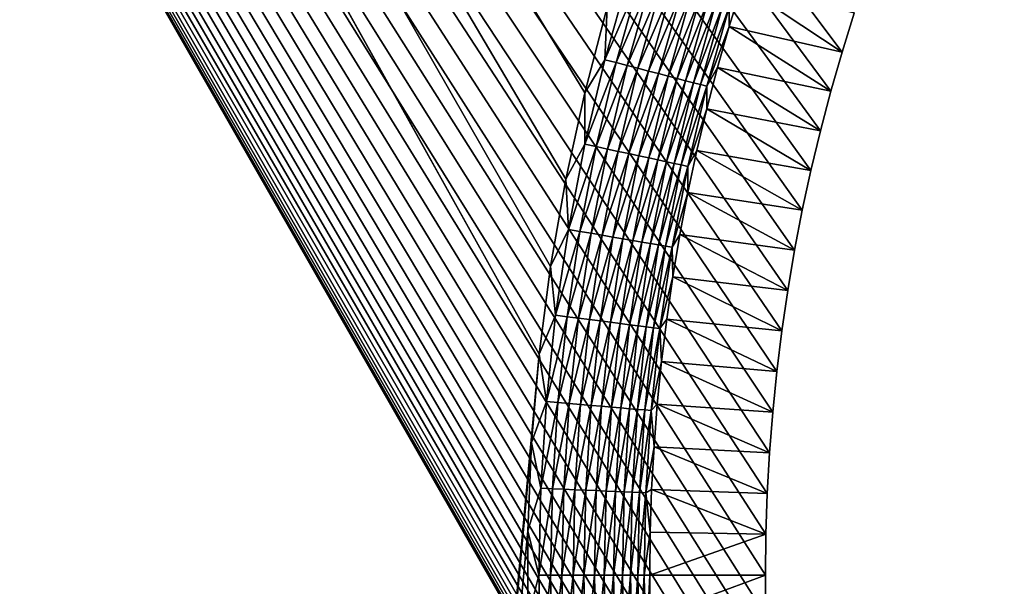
# Model space of a CAD drawing. Extents: x -260 to 260, y -882 to 882.
# Tile 182 of 234: x -204 to -175, y 690 to 706. Entities that reach past the tile are written whole.
import ezdxf

# ---------------------------------------------------------------- set-up
doc = ezdxf.new("R2010")
doc.units = 0
doc.header["$LTSCALE"] = 21.359881
for name, color, linetype in [('1', 7, 'CONTINUOUS'), ('2', 7, 'CONTINUOUS'), ('50', 7, 'CONTINUOUS'), ('61', 7, 'CONTINUOUS')]:
    doc.layers.add(name, color=color, linetype=linetype)

msp = doc.modelspace()

# ---------------------------------------------------------------- linework, layer by layer
at = {"layer": '1', "color": 7, "linetype": 'CONTINUOUS'}
for points in [[(-253.525, 812.5), (-253.525, 0), (-188.763, 696.46), (-253.525, 812.5)], [(253.525, 812.5), (-253.525, 0), (253.525, 0), (253.525, 812.5)], [(-253.525, 0), (253.525, 812.5), (116.582, 650.819), (-253.525, 0)], [(-186.774, 706.601), (-253.525, 812.5), (-187.434, 704.1), (-186.774, 706.601)], [(-187.434, 704.1), (-253.525, 812.5), (-187.987, 701.573), (-187.434, 704.1)], [(-187.987, 701.573), (-253.525, 812.5), (-188.43, 699.025), (-187.987, 701.573)], [(-188.43, 699.025), (-253.525, 812.5), (-188.763, 696.46), (-188.43, 699.025)], [(-188.763, 696.46), (-253.525, 0), (-188.985, 693.883), (-188.763, 696.46)], [(-188.985, 693.883), (-253.525, 0), (-189.096, 691.298), (-188.985, 693.883)], [(-189.096, 691.298), (-253.525, 0), (-189.096, 688.712), (-189.096, 691.298)]]:
    msp.add_3dface(points, dxfattribs=at)
at = {"layer": '2', "color": 7, "linetype": 'CONTINUOUS'}
for points in [[(-175.802, 664.82, -9), (-175.225, 663.776, -9), (-260.487, 812.5, -9), (-175.802, 664.82, -9)], [(-260.487, 812.5, -9), (-175.225, 663.776, -9), (-199.599, 612.494, -9), (-260.487, 812.5, -9)], [(-176.355, 665.876, -9), (-175.802, 664.82, -9), (-260.487, 812.5, -9), (-176.355, 665.876, -9)], [(-176.884, 666.945, -9), (-176.355, 665.876, -9), (-260.487, 812.5, -9), (-176.884, 666.945, -9)], [(-177.39, 668.025, -9), (-176.884, 666.945, -9), (-260.487, 812.5, -9), (-177.39, 668.025, -9)], [(-177.871, 669.117, -9), (-177.39, 668.025, -9), (-260.487, 812.5, -9), (-177.871, 669.117, -9)], [(-178.327, 670.218, -9), (-177.871, 669.117, -9), (-260.487, 812.5, -9), (-178.327, 670.218, -9)], [(-178.759, 671.33, -9), (-178.327, 670.218, -9), (-260.487, 812.5, -9), (-178.759, 671.33, -9)], [(-179.165, 672.451, -9), (-178.759, 671.33, -9), (-260.487, 812.5, -9), (-179.165, 672.451, -9)], [(-179.547, 673.581, -9), (-179.165, 672.451, -9), (-260.487, 812.5, -9), (-179.547, 673.581, -9)], [(-179.902, 674.72, -9), (-179.547, 673.581, -9), (-260.487, 812.5, -9), (-179.902, 674.72, -9)], [(-180.232, 675.866, -9), (-179.902, 674.72, -9), (-260.487, 812.5, -9), (-180.232, 675.866, -9)], [(-180.537, 677.019, -9), (-180.232, 675.866, -9), (-260.487, 812.5, -9), (-180.537, 677.019, -9)], [(-180.815, 678.178, -9), (-180.537, 677.019, -9), (-260.487, 812.5, -9), (-180.815, 678.178, -9)], [(-181.068, 679.344, -9), (-180.815, 678.178, -9), (-260.487, 812.5, -9), (-181.068, 679.344, -9)], [(-181.294, 680.515, -9), (-181.068, 679.344, -9), (-260.487, 812.5, -9), (-181.294, 680.515, -9)], [(-181.493, 681.691, -9), (-181.294, 680.515, -9), (-260.487, 812.5, -9), (-181.493, 681.691, -9)], [(-181.667, 682.871, -9), (-181.493, 681.691, -9), (-260.487, 812.5, -9), (-181.667, 682.871, -9)], [(-181.814, 684.054, -9), (-181.667, 682.871, -9), (-260.487, 812.5, -9), (-181.814, 684.054, -9)], [(-181.934, 685.241, -9), (-181.814, 684.054, -9), (-260.487, 812.5, -9), (-181.934, 685.241, -9)], [(-182.027, 686.43, -9), (-181.934, 685.241, -9), (-260.487, 812.5, -9), (-182.027, 686.43, -9)], [(-182.094, 687.621, -9), (-182.027, 686.43, -9), (-260.487, 812.5, -9), (-182.094, 687.621, -9)], [(-182.134, 688.812, -9), (-182.094, 687.621, -9), (-260.487, 812.5, -9), (-182.134, 688.812, -9)], [(-182.148, 690.005, -9), (-182.134, 688.812, -9), (-260.487, 812.5, -9), (-182.148, 690.005, -9)], [(-182.134, 691.198, -9), (-182.148, 690.005, -9), (-260.487, 812.5, -9), (-182.134, 691.198, -9)], [(-182.094, 692.389, -9), (-182.134, 691.198, -9), (-260.487, 812.5, -9), (-182.094, 692.389, -9)], [(-182.027, 693.58, -9), (-182.094, 692.389, -9), (-260.487, 812.5, -9), (-182.027, 693.58, -9)], [(-181.934, 694.769, -9), (-182.027, 693.58, -9), (-260.487, 812.5, -9), (-181.934, 694.769, -9)], [(-181.814, 695.956, -9), (-181.934, 694.769, -9), (-260.487, 812.5, -9), (-181.814, 695.956, -9)], [(-181.667, 697.139, -9), (-181.814, 695.956, -9), (-260.487, 812.5, -9), (-181.667, 697.139, -9)], [(-181.493, 698.319, -9), (-181.667, 697.139, -9), (-260.487, 812.5, -9), (-181.493, 698.319, -9)], [(-181.294, 699.495, -9), (-181.493, 698.319, -9), (-260.487, 812.5, -9), (-181.294, 699.495, -9)], [(-181.068, 700.666, -9), (-181.294, 699.495, -9), (-260.487, 812.5, -9), (-181.068, 700.666, -9)], [(-180.815, 701.832, -9), (-181.068, 700.666, -9), (-260.487, 812.5, -9), (-180.815, 701.832, -9)], [(-180.537, 702.991, -9), (-180.815, 701.832, -9), (-260.487, 812.5, -9), (-180.537, 702.991, -9)], [(-180.232, 704.144, -9), (-180.537, 702.991, -9), (-260.487, 812.5, -9), (-180.232, 704.144, -9)], [(-179.902, 705.29, -9), (-180.232, 704.144, -9), (-260.487, 812.5, -9), (-179.902, 705.29, -9)], [(-179.547, 706.429, -9), (-179.902, 705.29, -9), (-260.487, 812.5, -9), (-179.547, 706.429, -9)], [(-204.317, 611.731, -9), (-260.487, 812.5, -9), (-203.557, 611.983, -9), (-204.317, 611.731, -9)], [(-203.557, 611.983, -9), (-260.487, 812.5, -9), (-202.782, 612.187, -9), (-203.557, 611.983, -9)], [(-202.782, 612.187, -9), (-260.487, 812.5, -9), (-201.995, 612.34, -9), (-202.782, 612.187, -9)], [(-201.995, 612.34, -9), (-260.487, 812.5, -9), (-201.2, 612.442, -9), (-201.995, 612.34, -9)], [(-201.2, 612.442, -9), (-260.487, 812.5, -9), (-200.401, 612.494, -9), (-201.2, 612.442, -9)], [(-200.401, 612.494, -9), (-260.487, 812.5, -9), (-199.599, 612.494, -9), (-200.401, 612.494, -9)]]:
    msp.add_3dface(points, dxfattribs=at)
at = {"layer": '50', "color": 7, "linetype": 'CONTINUOUS'}
for points in [[(-183.209, 706.041, -2.215), (-179.902, 705.29, -9), (-182.841, 707.236, -2.215), (-183.209, 706.041, -2.215)], [(-179.902, 705.29, -9), (-179.547, 706.429, -9), (-182.841, 707.236, -2.215), (-179.902, 705.29, -9)], [(-183.55, 704.837, -2.215), (-180.232, 704.144, -9), (-183.209, 706.041, -2.215), (-183.55, 704.837, -2.215)], [(-180.232, 704.144, -9), (-179.902, 705.29, -9), (-183.209, 706.041, -2.215), (-180.232, 704.144, -9)], [(-183.865, 703.627, -2.215), (-180.537, 702.991, -9), (-183.55, 704.837, -2.215), (-183.865, 703.627, -2.215)], [(-180.537, 702.991, -9), (-180.232, 704.144, -9), (-183.55, 704.837, -2.215), (-180.537, 702.991, -9)], [(-184.153, 702.41, -2.215), (-180.815, 701.832, -9), (-183.865, 703.627, -2.215), (-184.153, 702.41, -2.215)], [(-180.815, 701.832, -9), (-180.537, 702.991, -9), (-183.865, 703.627, -2.215), (-180.815, 701.832, -9)], [(-184.414, 701.187, -2.215), (-181.068, 700.666, -9), (-184.153, 702.41, -2.215), (-184.414, 701.187, -2.215)], [(-181.068, 700.666, -9), (-180.815, 701.832, -9), (-184.153, 702.41, -2.215), (-181.068, 700.666, -9)], [(-184.647, 699.958, -2.215), (-181.294, 699.495, -9), (-184.414, 701.187, -2.215), (-184.647, 699.958, -2.215)], [(-181.294, 699.495, -9), (-181.068, 700.666, -9), (-184.414, 701.187, -2.215), (-181.294, 699.495, -9)], [(-184.854, 698.725, -2.215), (-181.493, 698.319, -9), (-184.647, 699.958, -2.215), (-184.854, 698.725, -2.215)], [(-181.493, 698.319, -9), (-181.294, 699.495, -9), (-184.647, 699.958, -2.215), (-181.493, 698.319, -9)], [(-185.033, 697.487, -2.215), (-181.667, 697.139, -9), (-184.854, 698.725, -2.215), (-185.033, 697.487, -2.215)], [(-181.667, 697.139, -9), (-181.493, 698.319, -9), (-184.854, 698.725, -2.215), (-181.667, 697.139, -9)], [(-185.185, 696.246, -2.215), (-181.814, 695.956, -9), (-185.033, 697.487, -2.215), (-185.185, 696.246, -2.215)], [(-181.814, 695.956, -9), (-181.667, 697.139, -9), (-185.033, 697.487, -2.215), (-181.814, 695.956, -9)], [(-185.309, 695.001, -2.215), (-181.934, 694.769, -9), (-185.185, 696.246, -2.215), (-185.309, 695.001, -2.215)], [(-181.934, 694.769, -9), (-181.814, 695.956, -9), (-185.185, 696.246, -2.215), (-181.934, 694.769, -9)], [(-185.406, 693.754, -2.215), (-182.027, 693.58, -9), (-185.309, 695.001, -2.215), (-185.406, 693.754, -2.215)], [(-182.027, 693.58, -9), (-181.934, 694.769, -9), (-185.309, 695.001, -2.215), (-182.027, 693.58, -9)], [(-185.475, 692.506, -2.215), (-182.094, 692.389, -9), (-185.406, 693.754, -2.215), (-185.475, 692.506, -2.215)], [(-182.094, 692.389, -9), (-182.027, 693.58, -9), (-185.406, 693.754, -2.215), (-182.094, 692.389, -9)], [(-185.517, 691.256, -2.215), (-182.134, 691.198, -9), (-185.475, 692.506, -2.215), (-185.517, 691.256, -2.215)], [(-182.134, 691.198, -9), (-182.094, 692.389, -9), (-185.475, 692.506, -2.215), (-182.134, 691.198, -9)], [(-185.531, 690.005, -2.215), (-182.134, 691.198, -9), (-185.517, 691.256, -2.215), (-185.531, 690.005, -2.215)], [(-182.148, 690.005, -9), (-182.134, 691.198, -9), (-185.531, 690.005, -2.215), (-182.148, 690.005, -9)], [(-185.517, 688.754, -2.215), (-182.148, 690.005, -9), (-185.531, 690.005, -2.215), (-185.517, 688.754, -2.215)], [(-182.134, 688.812, -9), (-182.148, 690.005, -9), (-185.517, 688.754, -2.215), (-182.134, 688.812, -9)]]:
    msp.add_3dface(points, dxfattribs=at)
at = {"layer": '61', "color": 7, "linetype": 'CONTINUOUS'}
for points in [[(-186.15, 707.507, -0.015), (-186.774, 706.601), (-186.841, 705.066, -0.015), (-186.15, 707.507, -0.015)], [(-186.15, 707.507, -0.015), (-186.841, 705.066, -0.015), (-185.826, 707.408, -0.058), (-186.15, 707.507, -0.015)], [(-185.826, 707.408, -0.058), (-186.841, 705.066, -0.015), (-186.514, 704.98, -0.058), (-185.826, 707.408, -0.058)], [(-185.826, 707.408, -0.058), (-186.514, 704.98, -0.058), (-185.507, 707.31, -0.13), (-185.826, 707.408, -0.058)], [(-185.507, 707.31, -0.13), (-186.514, 704.98, -0.058), (-186.191, 704.896, -0.13), (-185.507, 707.31, -0.13)], [(-185.507, 707.31, -0.13), (-186.191, 704.896, -0.13), (-185.195, 707.215, -0.231), (-185.507, 707.31, -0.13)], [(-185.195, 707.215, -0.231), (-186.191, 704.896, -0.13), (-185.875, 704.814, -0.231), (-185.195, 707.215, -0.231)], [(-185.195, 707.215, -0.231), (-185.875, 704.814, -0.231), (-184.893, 707.122, -0.358), (-185.195, 707.215, -0.231)], [(-184.893, 707.122, -0.358), (-185.875, 704.814, -0.231), (-185.569, 704.734, -0.358), (-184.893, 707.122, -0.358)], [(-184.893, 707.122, -0.358), (-185.569, 704.734, -0.358), (-184.602, 707.033, -0.513), (-184.893, 707.122, -0.358)], [(-183.209, 706.041, -2.215), (-182.841, 707.236, -2.215), (-183.208, 706.606, -1.92), (-183.209, 706.041, -2.215)], [(-184.602, 707.033, -0.513), (-185.569, 704.734, -0.358), (-185.274, 704.658, -0.513), (-184.602, 707.033, -0.513)], [(-184.602, 707.033, -0.513), (-185.274, 704.658, -0.513), (-184.324, 706.948, -0.693), (-184.602, 707.033, -0.513)], [(-184.324, 706.948, -0.693), (-185.274, 704.658, -0.513), (-184.994, 704.585, -0.693), (-184.324, 706.948, -0.693)], [(-184.324, 706.948, -0.693), (-184.994, 704.585, -0.693), (-184.063, 706.868, -0.896), (-184.324, 706.948, -0.693)], [(-184.063, 706.868, -0.896), (-184.994, 704.585, -0.693), (-184.729, 704.516, -0.896), (-184.063, 706.868, -0.896)], [(-184.063, 706.868, -0.896), (-184.729, 704.516, -0.896), (-183.819, 706.793, -1.123), (-184.063, 706.868, -0.896)], [(-183.819, 706.793, -1.123), (-184.729, 704.516, -0.896), (-184.482, 704.451, -1.123), (-183.819, 706.793, -1.123)], [(-183.819, 706.793, -1.123), (-184.482, 704.451, -1.123), (-183.594, 706.724, -1.37), (-183.819, 706.793, -1.123)], [(-186.774, 706.601), (-187.434, 704.1), (-186.841, 705.066, -0.015), (-186.774, 706.601)], [(-183.594, 706.724, -1.37), (-184.482, 704.451, -1.123), (-184.254, 704.392, -1.37), (-183.594, 706.724, -1.37)], [(-183.594, 706.724, -1.37), (-184.254, 704.392, -1.37), (-183.39, 706.662, -1.636), (-183.594, 706.724, -1.37)], [(-183.39, 706.662, -1.636), (-184.254, 704.392, -1.37), (-184.048, 704.338, -1.636), (-183.39, 706.662, -1.636)], [(-183.39, 706.662, -1.636), (-184.048, 704.338, -1.636), (-183.208, 706.606, -1.92), (-183.39, 706.662, -1.636)], [(-183.208, 706.606, -1.92), (-184.048, 704.338, -1.636), (-183.864, 704.291, -1.92), (-183.208, 706.606, -1.92)], [(-183.209, 706.041, -2.215), (-183.208, 706.606, -1.92), (-183.864, 704.291, -1.92), (-183.209, 706.041, -2.215)], [(-183.55, 704.837, -2.215), (-183.209, 706.041, -2.215), (-183.864, 704.291, -1.92), (-183.55, 704.837, -2.215)], [(-186.841, 705.066, -0.015), (-187.434, 704.1), (-187.428, 702.597, -0.015), (-186.841, 705.066, -0.015)], [(-186.841, 705.066, -0.015), (-187.428, 702.597, -0.015), (-186.514, 704.98, -0.058), (-186.841, 705.066, -0.015)], [(-186.514, 704.98, -0.058), (-187.428, 702.597, -0.015), (-187.097, 702.526, -0.058), (-186.514, 704.98, -0.058)], [(-186.514, 704.98, -0.058), (-187.097, 702.526, -0.058), (-186.191, 704.896, -0.13), (-186.514, 704.98, -0.058)], [(-186.191, 704.896, -0.13), (-187.097, 702.526, -0.058), (-186.771, 702.456, -0.13), (-186.191, 704.896, -0.13)], [(-186.191, 704.896, -0.13), (-186.771, 702.456, -0.13), (-185.875, 704.814, -0.231), (-186.191, 704.896, -0.13)], [(-185.875, 704.814, -0.231), (-186.771, 702.456, -0.13), (-186.452, 702.387, -0.231), (-185.875, 704.814, -0.231)], [(-185.875, 704.814, -0.231), (-186.452, 702.387, -0.231), (-185.569, 704.734, -0.358), (-185.875, 704.814, -0.231)], [(-183.865, 703.627, -2.215), (-183.55, 704.837, -2.215), (-183.864, 704.291, -1.92), (-183.865, 703.627, -2.215)], [(-185.569, 704.734, -0.358), (-186.452, 702.387, -0.231), (-186.143, 702.32, -0.358), (-185.569, 704.734, -0.358)], [(-185.569, 704.734, -0.358), (-186.143, 702.32, -0.358), (-185.274, 704.658, -0.513), (-185.569, 704.734, -0.358)], [(-185.274, 704.658, -0.513), (-186.143, 702.32, -0.358), (-185.846, 702.256, -0.513), (-185.274, 704.658, -0.513)], [(-185.274, 704.658, -0.513), (-185.846, 702.256, -0.513), (-184.994, 704.585, -0.693), (-185.274, 704.658, -0.513)], [(-184.994, 704.585, -0.693), (-185.846, 702.256, -0.513), (-185.562, 702.195, -0.693), (-184.994, 704.585, -0.693)], [(-184.994, 704.585, -0.693), (-185.562, 702.195, -0.693), (-184.729, 704.516, -0.896), (-184.994, 704.585, -0.693)], [(-184.729, 704.516, -0.896), (-185.562, 702.195, -0.693), (-185.294, 702.137, -0.896), (-184.729, 704.516, -0.896)], [(-184.729, 704.516, -0.896), (-185.294, 702.137, -0.896), (-184.482, 704.451, -1.123), (-184.729, 704.516, -0.896)], [(-184.482, 704.451, -1.123), (-185.294, 702.137, -0.896), (-185.045, 702.084, -1.123), (-184.482, 704.451, -1.123)], [(-184.482, 704.451, -1.123), (-185.045, 702.084, -1.123), (-184.254, 704.392, -1.37), (-184.482, 704.451, -1.123)], [(-184.254, 704.392, -1.37), (-185.045, 702.084, -1.123), (-184.815, 702.034, -1.37), (-184.254, 704.392, -1.37)], [(-184.254, 704.392, -1.37), (-184.815, 702.034, -1.37), (-184.048, 704.338, -1.636), (-184.254, 704.392, -1.37)], [(-184.048, 704.338, -1.636), (-184.815, 702.034, -1.37), (-184.607, 701.989, -1.636), (-184.048, 704.338, -1.636)], [(-184.048, 704.338, -1.636), (-184.607, 701.989, -1.636), (-183.864, 704.291, -1.92), (-184.048, 704.338, -1.636)], [(-183.864, 704.291, -1.92), (-184.607, 701.989, -1.636), (-184.421, 701.949, -1.92), (-183.864, 704.291, -1.92)], [(-183.865, 703.627, -2.215), (-183.864, 704.291, -1.92), (-184.421, 701.949, -1.92), (-183.865, 703.627, -2.215)], [(-187.434, 704.1), (-187.987, 701.573), (-187.428, 702.597, -0.015), (-187.434, 704.1)], [(-184.153, 702.41, -2.215), (-183.865, 703.627, -2.215), (-184.421, 701.949, -1.92), (-184.153, 702.41, -2.215)], [(-187.428, 702.597, -0.015), (-187.987, 701.573), (-187.91, 700.106, -0.015), (-187.428, 702.597, -0.015)], [(-187.428, 702.597, -0.015), (-187.91, 700.106, -0.015), (-187.097, 702.526, -0.058), (-187.428, 702.597, -0.015)], [(-187.097, 702.526, -0.058), (-187.91, 700.106, -0.015), (-187.576, 700.049, -0.058), (-187.097, 702.526, -0.058)], [(-187.097, 702.526, -0.058), (-187.576, 700.049, -0.058), (-186.771, 702.456, -0.13), (-187.097, 702.526, -0.058)], [(-186.771, 702.456, -0.13), (-187.576, 700.049, -0.058), (-187.248, 699.993, -0.13), (-186.771, 702.456, -0.13)], [(-186.771, 702.456, -0.13), (-187.248, 699.993, -0.13), (-186.452, 702.387, -0.231), (-186.771, 702.456, -0.13)], [(-186.452, 702.387, -0.231), (-187.248, 699.993, -0.13), (-186.926, 699.937, -0.231), (-186.452, 702.387, -0.231)], [(-186.452, 702.387, -0.231), (-186.926, 699.937, -0.231), (-186.143, 702.32, -0.358), (-186.452, 702.387, -0.231)], [(-186.143, 702.32, -0.358), (-186.926, 699.937, -0.231), (-186.614, 699.884, -0.358), (-186.143, 702.32, -0.358)], [(-186.143, 702.32, -0.358), (-186.614, 699.884, -0.358), (-185.846, 702.256, -0.513), (-186.143, 702.32, -0.358)], [(-185.846, 702.256, -0.513), (-186.614, 699.884, -0.358), (-186.314, 699.833, -0.513), (-185.846, 702.256, -0.513)], [(-185.846, 702.256, -0.513), (-186.314, 699.833, -0.513), (-185.562, 702.195, -0.693), (-185.846, 702.256, -0.513)], [(-185.562, 702.195, -0.693), (-186.314, 699.833, -0.513), (-186.028, 699.784, -0.693), (-185.562, 702.195, -0.693)], [(-185.562, 702.195, -0.693), (-186.028, 699.784, -0.693), (-185.294, 702.137, -0.896), (-185.562, 702.195, -0.693)], [(-184.414, 701.187, -2.215), (-184.153, 702.41, -2.215), (-184.421, 701.949, -1.92), (-184.414, 701.187, -2.215)], [(-185.294, 702.137, -0.896), (-186.028, 699.784, -0.693), (-185.759, 699.737, -0.896), (-185.294, 702.137, -0.896)], [(-185.294, 702.137, -0.896), (-185.759, 699.737, -0.896), (-185.045, 702.084, -1.123), (-185.294, 702.137, -0.896)], [(-185.045, 702.084, -1.123), (-185.759, 699.737, -0.896), (-185.507, 699.694, -1.123), (-185.045, 702.084, -1.123)], [(-185.045, 702.084, -1.123), (-185.507, 699.694, -1.123), (-184.815, 702.034, -1.37), (-185.045, 702.084, -1.123)], [(-184.815, 702.034, -1.37), (-185.507, 699.694, -1.123), (-185.275, 699.654, -1.37), (-184.815, 702.034, -1.37)], [(-184.815, 702.034, -1.37), (-185.275, 699.654, -1.37), (-184.607, 701.989, -1.636), (-184.815, 702.034, -1.37)], [(-184.607, 701.989, -1.636), (-185.275, 699.654, -1.37), (-185.065, 699.618, -1.636), (-184.607, 701.989, -1.636)], [(-184.607, 701.989, -1.636), (-185.065, 699.618, -1.636), (-184.421, 701.949, -1.92), (-184.607, 701.989, -1.636)], [(-184.421, 701.949, -1.92), (-185.065, 699.618, -1.636), (-184.878, 699.586, -1.92), (-184.421, 701.949, -1.92)], [(-184.414, 701.187, -2.215), (-184.421, 701.949, -1.92), (-184.878, 699.586, -1.92), (-184.414, 701.187, -2.215)], [(-187.987, 701.573), (-188.43, 699.025), (-187.91, 700.106, -0.015), (-187.987, 701.573)], [(-184.647, 699.958, -2.215), (-184.414, 701.187, -2.215), (-184.878, 699.586, -1.92), (-184.647, 699.958, -2.215)], [(-187.91, 700.106, -0.015), (-188.43, 699.025), (-188.286, 697.597, -0.015), (-187.91, 700.106, -0.015)], [(-187.91, 700.106, -0.015), (-188.286, 697.597, -0.015), (-187.576, 700.049, -0.058), (-187.91, 700.106, -0.015)], [(-187.576, 700.049, -0.058), (-188.286, 697.597, -0.015), (-187.95, 697.554, -0.058), (-187.576, 700.049, -0.058)], [(-187.576, 700.049, -0.058), (-187.95, 697.554, -0.058), (-187.248, 699.993, -0.13), (-187.576, 700.049, -0.058)], [(-187.248, 699.993, -0.13), (-187.95, 697.554, -0.058), (-187.619, 697.511, -0.13), (-187.248, 699.993, -0.13)], [(-187.248, 699.993, -0.13), (-187.619, 697.511, -0.13), (-186.926, 699.937, -0.231), (-187.248, 699.993, -0.13)], [(-186.926, 699.937, -0.231), (-187.619, 697.511, -0.13), (-187.296, 697.47, -0.231), (-186.926, 699.937, -0.231)], [(-186.926, 699.937, -0.231), (-187.296, 697.47, -0.231), (-186.614, 699.884, -0.358), (-186.926, 699.937, -0.231)], [(-186.614, 699.884, -0.358), (-187.296, 697.47, -0.231), (-186.982, 697.43, -0.358), (-186.614, 699.884, -0.358)], [(-186.614, 699.884, -0.358), (-186.982, 697.43, -0.358), (-186.314, 699.833, -0.513), (-186.614, 699.884, -0.358)], [(-184.854, 698.725, -2.215), (-184.647, 699.958, -2.215), (-184.878, 699.586, -1.92), (-184.854, 698.725, -2.215)], [(-186.314, 699.833, -0.513), (-186.982, 697.43, -0.358), (-186.68, 697.391, -0.513), (-186.314, 699.833, -0.513)], [(-186.314, 699.833, -0.513), (-186.68, 697.391, -0.513), (-186.028, 699.784, -0.693), (-186.314, 699.833, -0.513)], [(-186.028, 699.784, -0.693), (-186.68, 697.391, -0.513), (-186.392, 697.354, -0.693), (-186.028, 699.784, -0.693)], [(-186.028, 699.784, -0.693), (-186.392, 697.354, -0.693), (-185.759, 699.737, -0.896), (-186.028, 699.784, -0.693)], [(-185.759, 699.737, -0.896), (-186.392, 697.354, -0.693), (-186.121, 697.32, -0.896), (-185.759, 699.737, -0.896)], [(-185.759, 699.737, -0.896), (-186.121, 697.32, -0.896), (-185.507, 699.694, -1.123), (-185.759, 699.737, -0.896)], [(-185.507, 699.694, -1.123), (-186.121, 697.32, -0.896), (-185.867, 697.287, -1.123), (-185.507, 699.694, -1.123)], [(-185.507, 699.694, -1.123), (-185.867, 697.287, -1.123), (-185.275, 699.654, -1.37), (-185.507, 699.694, -1.123)], [(-185.275, 699.654, -1.37), (-185.867, 697.287, -1.123), (-185.634, 697.257, -1.37), (-185.275, 699.654, -1.37)], [(-185.275, 699.654, -1.37), (-185.634, 697.257, -1.37), (-185.065, 699.618, -1.636), (-185.275, 699.654, -1.37)], [(-185.065, 699.618, -1.636), (-185.634, 697.257, -1.37), (-185.423, 697.23, -1.636), (-185.065, 699.618, -1.636)], [(-185.065, 699.618, -1.636), (-185.423, 697.23, -1.636), (-184.878, 699.586, -1.92), (-185.065, 699.618, -1.636)], [(-184.878, 699.586, -1.92), (-185.423, 697.23, -1.636), (-185.234, 697.206, -1.92), (-184.878, 699.586, -1.92)], [(-184.854, 698.725, -2.215), (-184.878, 699.586, -1.92), (-185.234, 697.206, -1.92), (-184.854, 698.725, -2.215)], [(-188.43, 699.025), (-188.763, 696.46), (-188.286, 697.597, -0.015), (-188.43, 699.025)], [(-185.033, 697.487, -2.215), (-184.854, 698.725, -2.215), (-185.234, 697.206, -1.92), (-185.033, 697.487, -2.215)], [(-188.286, 697.597, -0.015), (-188.763, 696.46), (-188.554, 695.074, -0.015), (-188.286, 697.597, -0.015)], [(-188.286, 697.597, -0.015), (-188.554, 695.074, -0.015), (-187.95, 697.554, -0.058), (-188.286, 697.597, -0.015)], [(-187.95, 697.554, -0.058), (-188.554, 695.074, -0.015), (-188.217, 695.045, -0.058), (-187.95, 697.554, -0.058)], [(-187.95, 697.554, -0.058), (-188.217, 695.045, -0.058), (-187.619, 697.511, -0.13), (-187.95, 697.554, -0.058)], [(-187.619, 697.511, -0.13), (-188.217, 695.045, -0.058), (-187.885, 695.017, -0.13), (-187.619, 697.511, -0.13)], [(-187.619, 697.511, -0.13), (-187.885, 695.017, -0.13), (-187.296, 697.47, -0.231), (-187.619, 697.511, -0.13)], [(-187.296, 697.47, -0.231), (-187.885, 695.017, -0.13), (-187.56, 694.989, -0.231), (-187.296, 697.47, -0.231)], [(-187.296, 697.47, -0.231), (-187.56, 694.989, -0.231), (-186.982, 697.43, -0.358), (-187.296, 697.47, -0.231)], [(-186.982, 697.43, -0.358), (-187.56, 694.989, -0.231), (-187.245, 694.962, -0.358), (-186.982, 697.43, -0.358)], [(-186.982, 697.43, -0.358), (-187.245, 694.962, -0.358), (-186.68, 697.391, -0.513), (-186.982, 697.43, -0.358)], [(-186.68, 697.391, -0.513), (-187.245, 694.962, -0.358), (-186.941, 694.937, -0.513), (-186.68, 697.391, -0.513)], [(-186.68, 697.391, -0.513), (-186.941, 694.937, -0.513), (-186.392, 697.354, -0.693), (-186.68, 697.391, -0.513)], [(-186.392, 697.354, -0.693), (-186.941, 694.937, -0.513), (-186.652, 694.912, -0.693), (-186.392, 697.354, -0.693)], [(-186.392, 697.354, -0.693), (-186.652, 694.912, -0.693), (-186.121, 697.32, -0.896), (-186.392, 697.354, -0.693)], [(-186.121, 697.32, -0.896), (-186.652, 694.912, -0.693), (-186.38, 694.889, -0.896), (-186.121, 697.32, -0.896)], [(-186.121, 697.32, -0.896), (-186.38, 694.889, -0.896), (-185.867, 697.287, -1.123), (-186.121, 697.32, -0.896)], [(-185.867, 697.287, -1.123), (-186.38, 694.889, -0.896), (-186.125, 694.867, -1.123), (-185.867, 697.287, -1.123)], [(-185.867, 697.287, -1.123), (-186.125, 694.867, -1.123), (-185.634, 697.257, -1.37), (-185.867, 697.287, -1.123)], [(-185.634, 697.257, -1.37), (-186.125, 694.867, -1.123), (-185.891, 694.847, -1.37), (-185.634, 697.257, -1.37)], [(-185.634, 697.257, -1.37), (-185.891, 694.847, -1.37), (-185.423, 697.23, -1.636), (-185.634, 697.257, -1.37)], [(-185.185, 696.246, -2.215), (-185.033, 697.487, -2.215), (-185.234, 697.206, -1.92), (-185.185, 696.246, -2.215)], [(-185.423, 697.23, -1.636), (-185.891, 694.847, -1.37), (-185.678, 694.829, -1.636), (-185.423, 697.23, -1.636)], [(-185.423, 697.23, -1.636), (-185.678, 694.829, -1.636), (-185.234, 697.206, -1.92), (-185.423, 697.23, -1.636)], [(-185.234, 697.206, -1.92), (-185.678, 694.829, -1.636), (-185.489, 694.813, -1.92), (-185.234, 697.206, -1.92)], [(-185.185, 696.246, -2.215), (-185.234, 697.206, -1.92), (-185.489, 694.813, -1.92), (-185.185, 696.246, -2.215)], [(-188.763, 696.46), (-188.985, 693.883), (-188.554, 695.074, -0.015), (-188.763, 696.46)], [(-185.309, 695.001, -2.215), (-185.185, 696.246, -2.215), (-185.489, 694.813, -1.92), (-185.309, 695.001, -2.215)], [(-188.554, 695.074, -0.015), (-188.985, 693.883), (-188.716, 692.542, -0.015), (-188.554, 695.074, -0.015)], [(-188.554, 695.074, -0.015), (-188.716, 692.542, -0.015), (-188.217, 695.045, -0.058), (-188.554, 695.074, -0.015)], [(-188.217, 695.045, -0.058), (-188.716, 692.542, -0.015), (-188.378, 692.527, -0.058), (-188.217, 695.045, -0.058)], [(-188.217, 695.045, -0.058), (-188.378, 692.527, -0.058), (-187.885, 695.017, -0.13), (-188.217, 695.045, -0.058)], [(-187.885, 695.017, -0.13), (-188.378, 692.527, -0.058), (-188.044, 692.513, -0.13), (-187.885, 695.017, -0.13)], [(-187.885, 695.017, -0.13), (-188.044, 692.513, -0.13), (-187.56, 694.989, -0.231), (-187.885, 695.017, -0.13)], [(-187.56, 694.989, -0.231), (-188.044, 692.513, -0.13), (-187.719, 692.499, -0.231), (-187.56, 694.989, -0.231)], [(-187.56, 694.989, -0.231), (-187.719, 692.499, -0.231), (-187.245, 694.962, -0.358), (-187.56, 694.989, -0.231)], [(-187.245, 694.962, -0.358), (-187.719, 692.499, -0.231), (-187.402, 692.486, -0.358), (-187.245, 694.962, -0.358)], [(-187.245, 694.962, -0.358), (-187.402, 692.486, -0.358), (-186.941, 694.937, -0.513), (-187.245, 694.962, -0.358)], [(-185.406, 693.754, -2.215), (-185.309, 695.001, -2.215), (-185.489, 694.813, -1.92), (-185.406, 693.754, -2.215)], [(-186.941, 694.937, -0.513), (-187.402, 692.486, -0.358), (-187.098, 692.473, -0.513), (-186.941, 694.937, -0.513)], [(-186.941, 694.937, -0.513), (-187.098, 692.473, -0.513), (-186.652, 694.912, -0.693), (-186.941, 694.937, -0.513)], [(-186.652, 694.912, -0.693), (-187.098, 692.473, -0.513), (-186.809, 692.461, -0.693), (-186.652, 694.912, -0.693)], [(-186.652, 694.912, -0.693), (-186.809, 692.461, -0.693), (-186.38, 694.889, -0.896), (-186.652, 694.912, -0.693)], [(-186.38, 694.889, -0.896), (-186.809, 692.461, -0.693), (-186.535, 692.449, -0.896), (-186.38, 694.889, -0.896)], [(-186.38, 694.889, -0.896), (-186.535, 692.449, -0.896), (-186.125, 694.867, -1.123), (-186.38, 694.889, -0.896)], [(-186.125, 694.867, -1.123), (-186.535, 692.449, -0.896), (-186.28, 692.438, -1.123), (-186.125, 694.867, -1.123)], [(-186.125, 694.867, -1.123), (-186.28, 692.438, -1.123), (-185.891, 694.847, -1.37), (-186.125, 694.867, -1.123)], [(-185.891, 694.847, -1.37), (-186.28, 692.438, -1.123), (-186.045, 692.428, -1.37), (-185.891, 694.847, -1.37)], [(-185.891, 694.847, -1.37), (-186.045, 692.428, -1.37), (-185.678, 694.829, -1.636), (-185.891, 694.847, -1.37)], [(-185.678, 694.829, -1.636), (-186.045, 692.428, -1.37), (-185.832, 692.419, -1.636), (-185.678, 694.829, -1.636)], [(-185.678, 694.829, -1.636), (-185.832, 692.419, -1.636), (-185.489, 694.813, -1.92), (-185.678, 694.829, -1.636)], [(-185.489, 694.813, -1.92), (-185.832, 692.419, -1.636), (-185.642, 692.411, -1.92), (-185.489, 694.813, -1.92)], [(-185.406, 693.754, -2.215), (-185.489, 694.813, -1.92), (-185.642, 692.411, -1.92), (-185.406, 693.754, -2.215)], [(-188.985, 693.883), (-189.096, 691.298), (-188.716, 692.542, -0.015), (-188.985, 693.883)], [(-185.475, 692.506, -2.215), (-185.406, 693.754, -2.215), (-185.642, 692.411, -1.92), (-185.475, 692.506, -2.215)], [(-188.716, 692.542, -0.015), (-189.096, 691.298), (-188.77, 690.005, -0.015), (-188.716, 692.542, -0.015)], [(-188.716, 692.542, -0.015), (-188.77, 690.005, -0.015), (-188.378, 692.527, -0.058), (-188.716, 692.542, -0.015)], [(-188.378, 692.527, -0.058), (-188.77, 690.005, -0.015), (-188.431, 690.005, -0.058), (-188.378, 692.527, -0.058)], [(-188.378, 692.527, -0.058), (-188.431, 690.005, -0.058), (-188.044, 692.513, -0.13), (-188.378, 692.527, -0.058)], [(-188.044, 692.513, -0.13), (-188.431, 690.005, -0.058), (-188.098, 690.005, -0.13), (-188.044, 692.513, -0.13)], [(-188.044, 692.513, -0.13), (-188.098, 690.005, -0.13), (-187.719, 692.499, -0.231), (-188.044, 692.513, -0.13)], [(-187.719, 692.499, -0.231), (-188.098, 690.005, -0.13), (-187.772, 690.005, -0.231), (-187.719, 692.499, -0.231)], [(-187.719, 692.499, -0.231), (-187.772, 690.005, -0.231), (-187.402, 692.486, -0.358), (-187.719, 692.499, -0.231)], [(-187.402, 692.486, -0.358), (-187.772, 690.005, -0.231), (-187.455, 690.005, -0.358), (-187.402, 692.486, -0.358)], [(-187.402, 692.486, -0.358), (-187.455, 690.005, -0.358), (-187.098, 692.473, -0.513), (-187.402, 692.486, -0.358)], [(-187.098, 692.473, -0.513), (-187.455, 690.005, -0.358), (-187.151, 690.005, -0.513), (-187.098, 692.473, -0.513)], [(-187.098, 692.473, -0.513), (-187.151, 690.005, -0.513), (-186.809, 692.461, -0.693), (-187.098, 692.473, -0.513)], [(-186.809, 692.461, -0.693), (-187.151, 690.005, -0.513), (-186.861, 690.005, -0.693), (-186.809, 692.461, -0.693)], [(-186.809, 692.461, -0.693), (-186.861, 690.005, -0.693), (-186.535, 692.449, -0.896), (-186.809, 692.461, -0.693)], [(-186.535, 692.449, -0.896), (-186.861, 690.005, -0.693), (-186.587, 690.005, -0.896), (-186.535, 692.449, -0.896)], [(-186.535, 692.449, -0.896), (-186.587, 690.005, -0.896), (-186.28, 692.438, -1.123), (-186.535, 692.449, -0.896)], [(-186.28, 692.438, -1.123), (-186.587, 690.005, -0.896), (-186.332, 690.005, -1.123), (-186.28, 692.438, -1.123)], [(-186.28, 692.438, -1.123), (-186.332, 690.005, -1.123), (-186.045, 692.428, -1.37), (-186.28, 692.438, -1.123)], [(-186.045, 692.428, -1.37), (-186.332, 690.005, -1.123), (-186.096, 690.005, -1.37), (-186.045, 692.428, -1.37)], [(-186.045, 692.428, -1.37), (-186.096, 690.005, -1.37), (-185.832, 692.419, -1.636), (-186.045, 692.428, -1.37)], [(-185.832, 692.419, -1.636), (-186.096, 690.005, -1.37), (-185.883, 690.005, -1.636), (-185.832, 692.419, -1.636)], [(-185.832, 692.419, -1.636), (-185.883, 690.005, -1.636), (-185.642, 692.411, -1.92), (-185.832, 692.419, -1.636)], [(-185.642, 692.411, -1.92), (-185.883, 690.005, -1.636), (-185.694, 690.005, -1.92), (-185.642, 692.411, -1.92)], [(-185.517, 691.256, -2.215), (-185.642, 692.411, -1.92), (-185.694, 690.005, -1.92), (-185.517, 691.256, -2.215)], [(-185.517, 691.256, -2.215), (-185.475, 692.506, -2.215), (-185.642, 692.411, -1.92), (-185.517, 691.256, -2.215)], [(-189.096, 691.298), (-189.096, 688.712), (-188.77, 690.005, -0.015), (-189.096, 691.298)], [(-185.531, 690.005, -2.215), (-185.517, 691.256, -2.215), (-185.694, 690.005, -1.92), (-185.531, 690.005, -2.215)], [(-188.77, 690.005, -0.015), (-189.096, 688.712), (-188.716, 687.468, -0.015), (-188.77, 690.005, -0.015)], [(-188.77, 690.005, -0.015), (-188.716, 687.468, -0.015), (-188.431, 690.005, -0.058), (-188.77, 690.005, -0.015)], [(-188.431, 690.005, -0.058), (-188.716, 687.468, -0.015), (-188.378, 687.483, -0.058), (-188.431, 690.005, -0.058)], [(-188.431, 690.005, -0.058), (-188.378, 687.483, -0.058), (-188.098, 690.005, -0.13), (-188.431, 690.005, -0.058)], [(-188.098, 690.005, -0.13), (-188.378, 687.483, -0.058), (-188.044, 687.497, -0.13), (-188.098, 690.005, -0.13)], [(-188.098, 690.005, -0.13), (-188.044, 687.497, -0.13), (-187.772, 690.005, -0.231), (-188.098, 690.005, -0.13)], [(-187.772, 690.005, -0.231), (-188.044, 687.497, -0.13), (-187.719, 687.511, -0.231), (-187.772, 690.005, -0.231)], [(-187.772, 690.005, -0.231), (-187.719, 687.511, -0.231), (-187.455, 690.005, -0.358), (-187.772, 690.005, -0.231)], [(-187.455, 690.005, -0.358), (-187.719, 687.511, -0.231), (-187.402, 687.524, -0.358), (-187.455, 690.005, -0.358)], [(-187.455, 690.005, -0.358), (-187.402, 687.524, -0.358), (-187.151, 690.005, -0.513), (-187.455, 690.005, -0.358)], [(-187.151, 690.005, -0.513), (-187.402, 687.524, -0.358), (-187.098, 687.537, -0.513), (-187.151, 690.005, -0.513)], [(-187.151, 690.005, -0.513), (-187.098, 687.537, -0.513), (-186.861, 690.005, -0.693), (-187.151, 690.005, -0.513)], [(-186.861, 690.005, -0.693), (-187.098, 687.537, -0.513), (-186.809, 687.549, -0.693), (-186.861, 690.005, -0.693)], [(-186.861, 690.005, -0.693), (-186.809, 687.549, -0.693), (-186.587, 690.005, -0.896), (-186.861, 690.005, -0.693)], [(-186.587, 690.005, -0.896), (-186.809, 687.549, -0.693), (-186.535, 687.561, -0.896), (-186.587, 690.005, -0.896)], [(-186.587, 690.005, -0.896), (-186.535, 687.561, -0.896), (-186.332, 690.005, -1.123), (-186.587, 690.005, -0.896)], [(-186.332, 690.005, -1.123), (-186.535, 687.561, -0.896), (-186.28, 687.572, -1.123), (-186.332, 690.005, -1.123)], [(-186.332, 690.005, -1.123), (-186.28, 687.572, -1.123), (-186.096, 690.005, -1.37), (-186.332, 690.005, -1.123)], [(-186.096, 690.005, -1.37), (-186.28, 687.572, -1.123), (-186.045, 687.582, -1.37), (-186.096, 690.005, -1.37)], [(-186.096, 690.005, -1.37), (-186.045, 687.582, -1.37), (-185.883, 690.005, -1.636), (-186.096, 690.005, -1.37)], [(-185.883, 690.005, -1.636), (-186.045, 687.582, -1.37), (-185.832, 687.591, -1.636), (-185.883, 690.005, -1.636)], [(-185.883, 690.005, -1.636), (-185.832, 687.591, -1.636), (-185.694, 690.005, -1.92), (-185.883, 690.005, -1.636)], [(-185.694, 690.005, -1.92), (-185.832, 687.591, -1.636), (-185.642, 687.599, -1.92), (-185.694, 690.005, -1.92)], [(-185.531, 690.005, -2.215), (-185.694, 690.005, -1.92), (-185.642, 687.599, -1.92), (-185.531, 690.005, -2.215)], [(-185.517, 688.754, -2.215), (-185.531, 690.005, -2.215), (-185.642, 687.599, -1.92), (-185.517, 688.754, -2.215)]]:
    msp.add_3dface(points, dxfattribs=at)

doc.saveas('drawing.dxf')
